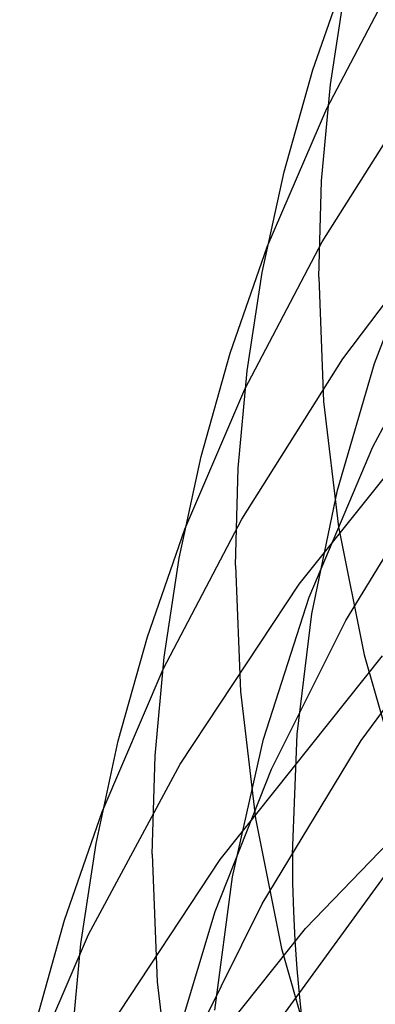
# Model space of a CAD drawing. Header units: millimetres. Extents: x -221 to 221, y -112 to 248.
# Tile 17 of 79: x -182 to -172, y 121 to 149. Entities that reach past the tile are written whole.
import ezdxf

# ---------------------------------------------------------------- set-up
doc = ezdxf.new("R2010")
doc.units = ezdxf.units.MM
doc.layers.add('HIDDEN', color=7, linetype='Continuous')
doc.layers.add('THICK', color=7, linetype='Continuous')

msp = doc.modelspace()

# ---------------------------------------------------------------- linework, layer by layer
at = {"layer": 'HIDDEN'}
for p, q in [((-173.396, 146.401), (-171.211, 150.553)), ((-173.525, 142.6), (-170.694, 147.091)), ((-175.09, 142.453), (-173.396, 146.401)), ((-172.934, 139.259), (-169.278, 144.124)), ((-172.036, 139.13), (-170.572, 142.946)), ((-175.731, 138.397), (-173.525, 142.6)), ((-172.085, 136.749), (-169.634, 141.332)), ((-175.815, 134.688), (-172.934, 139.259)), ((-173.092, 135.516), (-172.036, 139.13)), ((-174.182, 132.834), (-169.61, 138.56)), ((-177.442, 134.397), (-175.731, 138.397)), ((-173.895, 132.465), (-172.085, 136.749)), ((-172.856, 131.792), (-170.023, 136.426)), ((-173.818, 131.982), (-173.092, 135.516)), ((-178.057, 130.411), (-175.815, 134.688)), ((-172.413, 128.371), (-168.784, 133.314)), ((-177.569, 127.693), (-174.182, 132.834)), ((-175.196, 128.408), (-173.895, 132.465)), ((-174.968, 127.555), (-172.856, 131.792)), ((-174.237, 128.549), (-173.818, 131.982)), ((-176.436, 124.982), (-171.805, 130.787)), ((-179.795, 126.341), (-178.057, 130.411)), ((-174, 123.014), (-167.8, 129.445)), ((-176.078, 124.481), (-175.196, 128.408)), ((-175.238, 123.712), (-172.413, 128.371)), ((-174.375, 125.135), (-174.237, 128.549)), ((-180.185, 122.842), (-177.569, 127.693)), ((-176.573, 123.499), (-174.968, 127.555)), ((-174.803, 120.313), (-171.205, 125.258)), ((-179.868, 119.767), (-176.436, 124.982)), ((-174.375, 125.135), (-174.367, 124.316)), ((-176.584, 120.679), (-176.078, 124.481)), ((-174.367, 124.316), (-174.343, 123.497)), ((-177.343, 119.458), (-175.238, 123.712)), ((-177.728, 119.664), (-176.573, 123.499)), ((-174.343, 123.497), (-174.303, 122.678)), ((-178.69, 117.13), (-174, 123.014)), ((-182.147, 118.285), (-180.185, 122.842)), ((-174.303, 122.678), (-174.247, 121.86)), ((-174.247, 121.86), (-174.175, 121.038)), ((-174.175, 121.038), (-174.086, 120.211))]:
    msp.add_line(p, q, dxfattribs=at)
at = {"layer": 'THICK'}
for p, q in [((-173.789, 147.502), (-172.737, 150.509)), ((-173.289, 147.087), (-172.862, 149.86)), ((-174.61, 144.589), (-173.789, 147.502)), ((-173.541, 144.335), (-173.289, 147.087)), ((-175.232, 141.718), (-174.61, 144.589)), ((-173.625, 141.589), (-173.541, 144.335)), ((-176.149, 139.418), (-175.09, 142.453)), ((-175.661, 138.917), (-175.232, 141.718)), ((-173.625, 141.589), (-173.484, 138.042)), ((-176.975, 136.476), (-176.149, 139.418)), ((-175.916, 136.136), (-175.661, 138.917)), ((-173.484, 138.042), (-173.058, 134.467)), ((-177.601, 133.575), (-176.975, 136.476)), ((-176, 133.362), (-175.916, 136.136)), ((-178.508, 131.334), (-177.442, 134.397)), ((-173.058, 134.467), (-172.325, 130.813)), ((-178.034, 130.746), (-177.601, 133.575)), ((-176, 133.362), (-175.858, 129.768)), ((-179.34, 128.362), (-178.508, 131.334)), ((-178.29, 127.937), (-178.034, 130.746)), ((-172.325, 130.813), (-171.265, 127.09)), ((-175.858, 129.768), (-175.426, 126.146)), ((-179.971, 125.433), (-179.34, 128.362)), ((-178.375, 125.135), (-178.29, 127.937)), ((-180.867, 123.25), (-179.795, 126.341)), ((-175.426, 126.146), (-174.683, 122.443)), ((-180.406, 122.575), (-179.971, 125.433)), ((-178.375, 125.135), (-178.231, 121.494)), ((-181.705, 120.249), (-180.867, 123.25)), ((-180.665, 119.738), (-180.406, 122.575)), ((-174.683, 122.443), (-173.608, 118.67)), ((-178.231, 121.494), (-177.793, 117.824))]:
    msp.add_line(p, q, dxfattribs=at)

doc.saveas('drawing.dxf')
